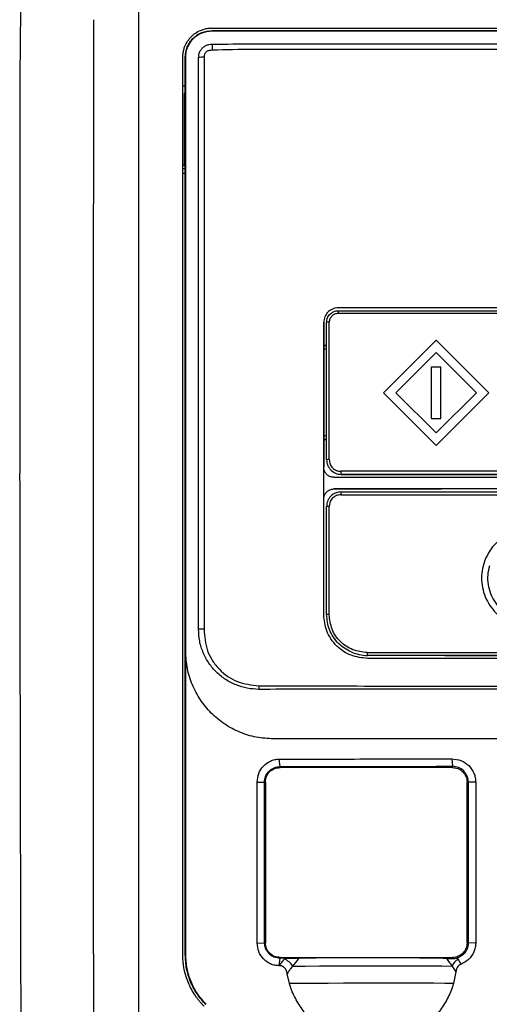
# Model space of a CAD drawing. Extents: x 86 to 639, y 68 to 658.
# Tile 39 of 66: x 287 to 319, y 374 to 442. Entities that reach past the tile are written whole.
import ezdxf

# ---------------------------------------------------------------- set-up
doc = ezdxf.new("R2010")
doc.units = 0
doc.layers.get('0').update_dxf_attribs({"linetype": 'CONTINUOUS'})

msp = doc.modelspace()

# ---------------------------------------------------------------- linework, layer by layer
at = {"color": 7, "linetype": 'CONTINUOUS'}
for p, q in [((300.485, 440.781), (300.485, 440.749)), ((298.653, 438.949), (298.685, 438.949)), ((298.653, 436.498), (298.653, 438.949)), ((298.485, 436.998), (298.653, 436.998)), ((298.585, 436.464), (298.576, 431.536)), ((298.653, 436.498), (298.585, 436.464)), ((298.576, 431.536), (298.485, 431.536)), ((298.576, 431.536), (298.653, 431.498)), ((298.653, 431.303), (298.485, 431.303)), ((298.653, 430.998), (298.485, 430.998)), ((309.127, 421.798), (309.127, 421.798)), ((308.127, 420.798), (308.127, 420.798)), ((308.127, 420.798), (308.127, 419.233)), ((308.327, 411.398), (308.327, 420.798)), ((308.506, 411.407), (308.506, 420.811)), ((308.127, 419.198), (308.127, 419.233)), ((308.127, 419.233), (308.327, 419.233)), ((308.127, 419.198), (308.127, 412.798)), ((308.327, 419.198), (308.127, 419.198)), ((315.827, 419.587), (312.224, 415.985)), ((319.429, 415.985), (315.827, 419.587)), ((319.429, 415.985), (315.827, 419.587)), ((308.327, 418.963), (308.127, 418.963)), ((315.827, 418.739), (313.073, 415.985)), ((315.827, 418.739), (313.073, 415.985)), ((318.58, 415.985), (315.827, 418.739)), ((315.498, 414.218), (315.498, 417.751)), ((315.498, 417.751), (316.155, 417.751)), ((316.155, 414.218), (316.155, 417.751)), ((316.155, 414.218), (316.155, 417.751)), ((312.224, 415.985), (315.827, 412.382)), ((313.073, 415.985), (315.827, 413.231)), ((313.073, 415.985), (315.827, 413.231)), ((315.827, 412.382), (319.429, 415.985)), ((315.827, 412.382), (319.429, 415.985)), ((315.827, 413.231), (318.58, 415.985)), ((315.498, 414.218), (316.155, 414.218)), ((315.498, 414.218), (316.155, 414.218)), ((308.327, 413.033), (308.127, 413.033)), ((308.127, 412.798), (308.127, 412.763)), ((308.127, 412.798), (308.327, 412.798)), ((308.127, 412.763), (308.127, 410.898)), ((308.327, 412.763), (308.127, 412.763)), ((308.127, 410.198), (308.127, 410.898)), ((308.127, 410.898), (308.127, 410.898)), ((308.926, 410.482), (308.926, 410.482)), ((308.127, 409.398), (308.127, 410.198)), ((309.327, 410.398), (321.527, 410.398)), ((308.127, 408.698), (308.127, 409.398)), ((308.827, 409.398), (316.192, 409.398)), ((308.827, 409.398), (308.827, 409.398)), ((316.227, 409.398), (316.192, 409.398)), ((322.627, 409.398), (316.227, 409.398)), ((308.127, 408.698), (308.127, 408.698)), ((308.127, 400.798), (308.127, 408.698)), ((308.327, 400.798), (308.327, 408.198)), ((308.506, 400.802), (308.506, 408.206)), ((308.127, 400.798), (308.127, 400.798)), ((316.427, 397.998), (311.127, 397.998)), ((311.127, 397.998), (311.127, 397.998)), ((316.427, 397.998), (322.427, 397.998)), ((316.427, 397.998), (316.427, 397.998)), ((305.139, 390.397), (305.075, 390.906)), ((316.907, 390.926), (316.939, 390.416)), ((305.139, 390.397), (305.139, 390.374)), ((305.139, 390.374), (305.139, 390.334)), ((316.939, 390.334), (305.139, 390.334)), ((316.939, 390.416), (316.939, 390.394)), ((316.939, 390.334), (316.939, 390.394)), ((303.574, 389.332), (304.079, 389.334)), ((303.577, 378.322), (303.574, 389.332)), ((304.082, 378.334), (304.079, 389.334)), ((304.102, 389.334), (304.079, 389.334)), ((304.139, 389.334), (304.102, 389.334)), ((304.139, 389.334), (304.139, 378.334)), ((317.939, 378.334), (317.939, 389.334)), ((318, 389.334), (317.939, 389.334)), ((318, 389.334), (318.023, 389.334)), ((318.023, 389.334), (318.02, 378.334)), ((318.532, 389.333), (318.023, 389.334)), ((318.532, 389.333), (318.529, 378.32)), ((303.577, 378.322), (304.082, 378.334)), ((304.082, 378.334), (304.105, 378.334)), ((304.105, 378.334), (304.139, 378.334)), ((317.939, 378.334), (317.997, 378.334)), ((317.997, 378.334), (318.02, 378.334)), ((318.529, 378.32), (318.02, 378.334)), ((298.653, 377.52), (298.685, 377.52)), ((305.076, 376.766), (305.139, 377.275)), ((305.105, 376.766), (305.076, 376.766)), ((305.139, 377.334), (305.139, 377.298)), ((305.139, 377.334), (316.939, 377.334)), ((305.139, 377.298), (305.139, 377.275)), ((305.476, 377.274), (305.139, 377.275)), ((316.534, 377.264), (316.939, 377.257)), ((316.939, 377.278), (316.939, 377.334)), ((316.939, 377.257), (316.939, 377.278)), ((305.781, 375.543), (305.63, 376.219)), ((317.179, 376.346), (317.019, 375.554))]:
    msp.add_line(p, q, dxfattribs=at)
msp.add_line((287.347, 409.48), (287.329, 410.462))
at = {"color": 7, "linetype": 'CONTINUOUS', "flags": 128}
for points in [[(306.005, 376.738), (306.862, 376.744), (307.834, 376.75), (308.893, 376.754), (310.012, 376.758), (311.158, 376.76), (312.301, 376.761), (313.41, 376.761), (314.454, 376.759), (315.404, 376.757), (316.235, 376.753), (316.923, 376.748)], [(317.019, 375.554), (316.413, 375.559), (315.665, 375.563), (314.793, 375.567), (313.822, 375.569), (312.776, 375.569), (311.685, 375.569), (310.576, 375.567), (309.48, 375.564), (308.425, 375.56), (307.44, 375.555), (306.551, 375.55), (305.781, 375.543)]]:
    msp.add_lwpolyline(points, dxfattribs=at)
at = {"color": 7, "linetype": 'CONTINUOUS'}
for centre, radius, start, end in [((302.069, 439.617), 1.579, 171.94397, 186.80695), ((299.932, 436.801), 2.152, 89.66461, 99.68845), ((309.571, 421.456), 0.466, 162.22845, 185.39716), ((308.464, 420.165), 0.648, 86.33132, 102.26345), ((308.464, 410.47), 0.938, 87.45564, 98.41955), ((309.327, 411.398), 1, 246.35715, 270.00002), ((309.847, 410.554), 0.543, 174.36854, 196.64977), ((309.79, 409.052), 0.486, 162.54706, 185.4479), ((308.464, 407.096), 1.111, 87.85241, 97.10148), ((308.464, 398.873), 1.93, 88.7645, 94.07642), ((299.991, 387.588), 12.212, 90.24394, 91.98024), ((311.674, 398.15), 0.568, 174.85234, 195.55204), ((307.073, 395.869), 3.386, 179.05833, 183.16012), ((304.991, 376.124), 1.185, 31.20319, 68.06238), ((317.777, 376.397), 0.923, 119.33563, 157.69543)]:
    msp.add_arc(centre, radius, start, end, dxfattribs=at)
msp.add_arc((311.256, 401.268), 3.273, 247.6246, 267.74419)
msp.add_ellipse((311.039, 377.19), major_axis=(6.942, 0), ratio=0.017452, start_param=0.657499, end_param=2.294467, dxfattribs=at)
for points, knots in [([(295.485, 364.364), (295.485, 365.089), (295.485, 366.655), (295.485, 369.177), (295.485, 372.046), (295.485, 375.263), (295.485, 378.828), (295.485, 382.74), (295.485, 387), (295.485, 391.608), (295.485, 396.563), (295.485, 401.865), (295.486, 406.819), (295.486, 411.308), (295.486, 415.217), (295.486, 419.124), (295.486, 423.029), (295.486, 426.931), (295.486, 430.83), (295.486, 434.725), (295.486, 438.616), (295.486, 442.502), (295.485, 446.385), (295.485, 448.968), (295.485, 450.26)], [0, 0, 0, 0, 0.0252983, 0.0546273, 0.0879869, 0.1253769, 0.1667975, 0.2122489, 0.2617316, 0.3152469, 0.3727966, 0.4343818, 0.5000013, 0.545461, 0.5909202, 0.6363784, 0.6818353, 0.7272907, 0.7727445, 0.8181969, 0.8636482, 0.9090987, 0.9545491, 1, 1, 1, 1]), ([(287.436, 444.253), (287.435, 444.214), (287.431, 444.133), (287.427, 443.999), (287.422, 443.85), (287.417, 443.684), (287.412, 443.5), (287.407, 443.297), (287.401, 443.075), (287.391, 442.634), (287.378, 441.918), (287.364, 440.999), (287.352, 439.847), (287.344, 438.815), (287.338, 437.802), (287.336, 437.222), (287.334, 436.682), (287.332, 436.186), (287.332, 435.869), (287.332, 435.719)], [0, 0, 0, 0, 0.026582, 0.054502, 0.083761, 0.11436, 0.146301, 0.179584, 0.214209, 0.250174, 0.375164, 0.500065, 0.572731, 0.749847, 0.808703, 0.863146, 0.913174, 0.958791, 1, 1, 1, 1]), ([(292.417, 360.769), (292.416, 361.328), (292.413, 362.492), (292.409, 364.307), (292.405, 366.261), (292.401, 368.354), (292.396, 370.586), (292.392, 372.957), (292.388, 375.467), (292.384, 378.117), (292.379, 381.542), (292.374, 385.741), (292.37, 390.712), (292.367, 395.814), (292.366, 400.49), (292.366, 404.695), (292.367, 408.387), (292.369, 412.077), (292.371, 415.767), (292.374, 419.455), (292.378, 423.14), (292.382, 426.823), (292.387, 430.503), (292.393, 434.18), (292.399, 437.852), (292.404, 440.297), (292.406, 441.519)], [0, 0, 0, 0, 0.020898, 0.043502, 0.067812, 0.093828, 0.121551, 0.150979, 0.182113, 0.214953, 0.249498, 0.309369, 0.370826, 0.433869, 0.498501, 0.544091, 0.589683, 0.635276, 0.68087, 0.726464, 0.772058, 0.817651, 0.863243, 0.908833, 0.954419, 1, 1, 1, 1]), ([(298.485, 438.949), (298.486, 438.993), (298.488, 439.081), (298.5, 439.211), (298.521, 439.339), (298.55, 439.466), (298.587, 439.59), (298.661, 439.791), (298.8, 440.057), (299.044, 440.358), (299.342, 440.609), (299.654, 440.779), (299.948, 440.882), (300.215, 440.939), (300.395, 440.946), (300.485, 440.949)], [0, 0, 0, 0, 0.04209, 0.083693, 0.124984, 0.166142, 0.207347, 0.248779, 0.370004, 0.491074, 0.614823, 0.73968, 0.826817, 0.913054, 1, 1, 1, 1]), ([(298.653, 438.949), (298.681, 439.19), (298.722, 439.551), (298.954, 439.978), (299.181, 440.258), (299.461, 440.484), (299.887, 440.714), (300.246, 440.754), (300.485, 440.781)], [0, 0, 0, 0, 0.250029, 0.37618, 0.500144, 0.623794, 0.749996, 1, 1, 1, 1]), ([(298.685, 438.949), (298.693, 439.072), (298.707, 439.317), (298.857, 439.776), (299.193, 440.27), (299.791, 440.673), (300.252, 440.724), (300.485, 440.749)], [0, 0, 0, 0, 0.130706, 0.261071, 0.509088, 0.751428, 1, 1, 1, 1]), ([(300.485, 440.949), (300.929, 440.949), (301.822, 440.949), (303.172, 440.949), (304.537, 440.949), (305.92, 440.949), (307.319, 440.949), (308.734, 440.949), (310.166, 440.949), (311.614, 440.949), (313.079, 440.949), (314.56, 440.949), (316.058, 440.949), (317.571, 440.949), (319.101, 440.949), (320.647, 440.949), (322.208, 440.949), (323.786, 440.949), (325.379, 440.949), (326.988, 440.949), (328.065, 440.949), (328.607, 440.949)], [0, 0, 0, 0, 0.047719, 0.095984, 0.144794, 0.194151, 0.244053, 0.294501, 0.345495, 0.397035, 0.449121, 0.501753, 0.554932, 0.608656, 0.662926, 0.717742, 0.773104, 0.82901, 0.885462, 0.942459, 1, 1, 1, 1]), ([(300.485, 440.781), (301.314, 440.781), (303.094, 440.781), (305.958, 440.782), (309.199, 440.782), (312.729, 440.782), (316.656, 440.782), (320.732, 440.782), (324.794, 440.781), (327.378, 440.781), (328.607, 440.781)], [0, 0, 0, 0, 0.0890461, 0.1913389, 0.3068826, 0.4356812, 0.5681564, 0.7254172, 0.8693677, 1, 1, 1, 1]), ([(300.485, 440.749), (302.815, 440.749), (307.473, 440.748), (314.503, 440.748), (321.55, 440.749), (326.254, 440.749), (328.607, 440.749)], [0, 0, 0, 0, 0.249992, 0.499989, 0.749994, 1, 1, 1, 1]), ([(299.57, 438.923), (299.583, 439.047), (299.603, 439.239), (299.734, 439.473), (299.877, 439.635), (300.062, 439.758), (300.28, 439.833), (300.429, 439.836), (300.506, 439.838)], [0, 0, 0, 0, 0.250746, 0.391057, 0.539916, 0.688769, 0.840521, 1, 1, 1, 1]), ([(300.501, 439.43), (300.432, 439.425), (300.328, 439.417), (300.191, 439.385), (300.1, 439.33), (300.027, 439.253), (299.957, 439.129), (299.95, 439.024), (299.944, 438.954)], [0, 0, 0, 0, 0.251045, 0.376102, 0.501305, 0.626177, 0.751313, 1, 1, 1, 1]), ([(328.607, 439.488), (326.256, 439.487), (321.555, 439.486), (315.92, 439.485), (311.703, 439.484), (308.895, 439.485), (306.091, 439.479), (303.292, 439.497), (301.431, 439.452), (300.501, 439.43)], [0, 0, 0, 0, 0.249993, 0.499992, 0.599998, 0.700006, 0.800016, 0.900027, 1, 1, 1, 1]), ([(300.506, 439.838), (301.446, 439.853), (303.313, 439.882), (306.123, 439.871), (308.922, 439.874), (311.727, 439.873), (315.938, 439.874), (321.564, 439.875), (326.259, 439.875), (328.607, 439.875)], [0, 0, 0, 0, 0.101325, 0.20118, 0.301036, 0.400891, 0.500746, 0.750373, 1, 1, 1, 1]), ([(298.485, 377.52), (298.485, 387.769), (298.485, 398.03), (298.485, 418.526), (298.485, 428.76), (298.485, 438.949)], [0, 0, 0, 0, 0.5, 0.5, 1, 1, 1, 1]), ([(298.685, 398.298), (298.685, 402.824), (298.685, 411.877), (298.685, 425.438), (298.685, 434.446), (298.685, 438.949)], [0, 0, 0, 0, 0.333346, 0.666686, 1, 1, 1, 1]), ([(299.569, 399.793), (299.569, 403.061), (299.57, 409.597), (299.57, 419.387), (299.568, 429.167), (299.569, 435.669), (299.57, 438.923)], [0, 0, 0, 0, 0.250038, 0.500021, 0.749775, 1, 1, 1, 1]), ([(299.944, 438.954), (299.944, 435.701), (299.943, 429.194), (299.943, 419.408), (299.942, 409.609), (299.94, 403.069), (299.939, 399.8)], [0, 0, 0, 0, 0.25001, 0.500014, 0.750011, 1, 1, 1, 1]), ([(298.653, 377.52), (298.653, 378.039), (298.653, 379.249), (298.653, 381.325), (298.653, 383.921), (298.653, 386.715), (298.653, 389.628), (298.653, 392.585), (298.653, 395.105), (298.653, 397.106), (298.653, 398.505), (298.653, 399.95), (298.653, 401.439), (298.653, 402.972), (298.653, 406.119), (298.653, 410.707), (298.653, 416.566), (298.653, 421.959), (298.653, 426.885), (298.653, 430.012), (298.653, 431.498)], [0, 0, 0, 0, 0.028795, 0.067221, 0.115278, 0.172964, 0.222316, 0.277037, 0.337128, 0.362204, 0.388109, 0.414842, 0.442404, 0.470794, 0.500013, 0.617143, 0.725705, 0.825701, 0.917132, 1, 1, 1, 1]), ([(309.127, 421.798), (309.056, 421.794), (308.917, 421.785), (308.663, 421.7), (308.395, 421.514), (308.171, 421.186), (308.142, 420.929), (308.127, 420.798)], [0, 0, 0, 0, 0.136766, 0.267261, 0.508509, 0.750977, 1, 1, 1, 1]), ([(308.327, 420.798), (308.339, 420.904), (308.363, 421.114), (308.546, 421.376), (308.762, 421.522), (308.961, 421.588), (309.071, 421.595), (309.127, 421.598)], [0, 0, 0, 0, 0.2526534, 0.4996444, 0.7374266, 0.8657349, 1, 1, 1, 1]), ([(308.576, 421.633), (308.508, 421.585), (308.418, 421.521), (308.358, 421.431), (308.344, 421.409)], [0, 0, 0, 0, 0.758396, 1, 1, 1, 1]), ([(309.107, 421.412), (309.028, 421.403), (308.872, 421.384), (308.672, 421.246), (308.533, 421.047), (308.515, 420.89), (308.506, 420.811)], [0, 0, 0, 0, 0.250012, 0.499871, 0.749914, 1, 1, 1, 1]), ([(321.52, 421.412), (319.447, 421.412), (315.303, 421.412), (311.172, 421.412), (309.107, 421.412)], [0, 0, 0, 0, 0.4999974, 1, 1, 1, 1]), ([(328.607, 421.798), (325.342, 421.798), (318.836, 421.798), (312.355, 421.798), (309.127, 421.798)], [0, 0, 0, 0, 0.501881, 1, 1, 1, 1]), ([(322.027, 421.798), (319.867, 421.798), (315.559, 421.798), (311.267, 421.798), (309.127, 421.798)], [0, 0, 0, 0, 0.501491, 1, 1, 1, 1]), ([(309.127, 421.598), (311.185, 421.598), (315.311, 421.598), (319.451, 421.598), (321.527, 421.598)], [0, 0, 0, 0, 0.498759, 1, 1, 1, 1]), ([(308.127, 400.798), (308.127, 404.143), (308.127, 410.815), (308.127, 417.476), (308.127, 420.798)], [0, 0, 0, 0, 0.501379, 1, 1, 1, 1]), ([(308.327, 411.398), (308.339, 411.276), (308.359, 411.086), (308.481, 410.852), (308.645, 410.641), (308.818, 410.545), (308.928, 410.485)], [0, 0, 0, 0, 0.314105, 0.490411, 0.679132, 1, 1, 1, 1]), ([(308.506, 411.407), (308.518, 411.302), (308.542, 411.092), (308.728, 410.827), (308.992, 410.643), (309.202, 410.619), (309.307, 410.607)], [0, 0, 0, 0, 0.249923, 0.499881, 0.74991, 1, 1, 1, 1]), ([(308.827, 410.198), (308.748, 410.206), (308.589, 410.221), (308.379, 410.344), (308.22, 410.523), (308.138, 410.72), (308.13, 410.848), (308.127, 410.898)], [0, 0, 0, 0, 0.216296, 0.432583, 0.649021, 0.864771, 1, 1, 1, 1]), ([(321.519, 410.607), (319.481, 410.607), (315.403, 410.607), (311.339, 410.607), (309.307, 410.607)], [0, 0, 0, 0, 0.499998, 1, 1, 1, 1]), ([(308.827, 410.198), (311.018, 410.198), (315.41, 410.198), (319.818, 410.198), (322.027, 410.198)], [0, 0, 0, 0, 0.498834, 1, 1, 1, 1]), ([(321.527, 410.398), (319.487, 410.398), (315.413, 410.398), (311.353, 410.398), (309.327, 410.398)], [0, 0, 0, 0, 0.5007944, 1, 1, 1, 1]), ([(287.5, 349.432), (287.497, 350.251), (287.491, 351.876), (287.482, 354.298), (287.473, 356.687), (287.465, 359.042), (287.457, 361.364), (287.449, 363.652), (287.435, 367.795), (287.417, 373.712), (287.396, 381.341), (287.378, 388.726), (287.367, 394.492), (287.36, 398.71), (287.356, 401.437), (287.352, 404.139), (287.349, 406.817), (287.348, 408.595), (287.347, 409.48)], [0, 0, 0, 0, 0.041372, 0.082141, 0.122308, 0.161873, 0.200839, 0.239205, 0.276972, 0.409013, 0.535936, 0.658276, 0.77694, 0.822429, 0.867476, 0.912083, 0.956257, 1, 1, 1, 1]), ([(308.127, 408.698), (308.134, 408.776), (308.15, 408.933), (308.269, 409.141), (308.445, 409.3), (308.642, 409.385), (308.773, 409.394), (308.827, 409.398)], [0, 0, 0, 0, 0.213034, 0.426079, 0.639099, 0.852903, 1, 1, 1, 1]), ([(309.327, 409.198), (309.196, 409.183), (308.935, 409.153), (308.604, 408.922), (308.372, 408.591), (308.342, 408.329), (308.327, 408.198)], [0, 0, 0, 0, 0.249767, 0.499632, 0.750877, 1, 1, 1, 1]), ([(328.607, 409.398), (325.292, 409.398), (318.686, 409.398), (312.106, 409.398), (308.827, 409.398)], [0, 0, 0, 0, 0.501641, 1, 1, 1, 1]), ([(309.327, 409.198), (312.527, 409.198), (318.942, 409.198), (325.38, 409.198), (328.607, 409.198)], [0, 0, 0, 0, 0.498959, 1, 1, 1, 1]), ([(309.307, 409.006), (309.202, 408.994), (308.993, 408.969), (308.728, 408.786), (308.542, 408.521), (308.518, 408.311), (308.506, 408.206)], [0, 0, 0, 0, 0.250011, 0.499888, 0.749924, 1, 1, 1, 1]), ([(309.307, 409.006), (312.517, 409.006), (318.938, 409.006), (325.384, 409.006), (328.607, 409.006)], [0, 0, 0, 0, 0.500001, 1, 1, 1, 1]), ([(325.646, 403.3), (325.594, 402.859), (325.49, 401.981), (324.718, 400.86), (323.605, 400.123), (322.288, 399.851), (320.973, 400.12), (319.851, 400.86), (319.11, 401.982), (318.84, 403.298), (319.11, 404.613), (319.847, 405.735), (320.968, 406.476), (322.285, 406.748), (323.605, 406.479), (324.718, 405.739), (325.49, 404.619), (325.594, 403.74), (325.646, 403.3)], [0, 0, 0, 0, 0.0626922, 0.1250208, 0.1874642, 0.2499036, 0.3122365, 0.37492, 0.4376025, 0.4999483, 0.5624015, 0.6248299, 0.6871641, 0.74983, 0.8124964, 0.8748685, 0.9372635, 1, 1, 1, 1]), ([(322.096, 400.381), (321.877, 400.411), (321.438, 400.47), (320.83, 400.743), (320.294, 401.13), (319.857, 401.628), (319.548, 402.214), (319.379, 402.855), (319.342, 403.523), (319.445, 403.954), (319.496, 404.17)], [0, 0, 0, 0, 0.1255739, 0.2505137, 0.3751348, 0.4996236, 0.6242266, 0.7491155, 0.874317, 1, 1, 1, 1]), ([(311.127, 397.798), (310.741, 397.841), (309.97, 397.928), (309.125, 398.503), (308.612, 399.124), (308.23, 399.835), (308.167, 400.42), (308.127, 400.798)], [0, 0, 0, 0, 0.245764, 0.491331, 0.62924, 0.76015, 1, 1, 1, 1]), ([(310.01, 398.242), (309.703, 398.41), (309.221, 398.676), (308.767, 399.26), (308.419, 399.912), (308.363, 400.45), (308.327, 400.798)], [0, 0, 0, 0, 0.3209617, 0.5048655, 0.6795531, 1, 1, 1, 1]), ([(311.108, 398.201), (310.768, 398.24), (310.087, 398.318), (309.227, 398.918), (308.624, 399.777), (308.545, 400.461), (308.506, 400.802)], [0, 0, 0, 0, 0.250088, 0.500124, 0.75009, 1, 1, 1, 1]), ([(303.692, 395.683), (303.427, 395.698), (302.896, 395.728), (302.128, 395.966), (301.413, 396.331), (300.777, 396.834), (300.252, 397.46), (299.862, 398.183), (299.605, 398.97), (299.581, 399.52), (299.569, 399.793)], [0, 0, 0, 0, 0.123062, 0.246493, 0.370381, 0.495138, 0.620713, 0.746982, 0.874581, 1, 1, 1, 1]), ([(299.939, 399.8), (299.976, 399.293), (300.032, 398.532), (300.501, 397.631), (301.121, 396.844), (302.19, 396.105), (303.188, 395.985), (303.687, 395.925)], [0, 0, 0, 0, 0.249425, 0.374868, 0.500297, 0.750106, 1, 1, 1, 1]), ([(304.685, 392.298), (304.291, 392.32), (303.506, 392.365), (302.374, 392.722), (301.327, 393.278), (300.41, 394.033), (299.659, 394.949), (299.109, 395.987), (298.752, 397.116), (298.708, 397.903), (298.685, 398.298)], [0, 0, 0, 0, 0.125716, 0.250751, 0.376261, 0.50281, 0.627543, 0.751127, 0.874825, 1, 1, 1, 1]), ([(298.685, 377.52), (298.685, 380.983), (298.685, 387.908), (298.685, 394.834), (298.685, 398.298)], [0, 0, 0, 0, 0.49998, 1, 1, 1, 1]), ([(311.108, 398.201), (314.02, 398.201), (319.843, 398.202), (325.686, 398.202), (328.607, 398.202)], [0, 0, 0, 0, 0.5, 1, 1, 1, 1]), ([(328.607, 397.998), (325.688, 397.998), (319.852, 397.998), (314.035, 397.998), (311.127, 397.998)], [0, 0, 0, 0, 0.500075, 1, 1, 1, 1]), ([(328.607, 397.798), (325.688, 397.798), (319.852, 397.798), (314.035, 397.798), (311.127, 397.798)], [0, 0, 0, 0, 0.500043, 1, 1, 1, 1]), ([(303.687, 395.925), (306.444, 395.92), (311.959, 395.908), (320.276, 395.91), (325.83, 395.907), (328.607, 395.906)], [0, 0, 0, 0, 0.33333, 0.666664, 1, 1, 1, 1]), ([(328.607, 395.698), (326.524, 395.697), (322.36, 395.697), (316.12, 395.695), (309.891, 395.696), (305.759, 395.687), (303.692, 395.683)], [0, 0, 0, 0, 0.249974, 0.499948, 0.749914, 1, 1, 1, 1]), ([(328.607, 392.298), (325.925, 392.298), (320.578, 392.298), (312.595, 392.298), (307.316, 392.298), (304.685, 392.298)], [0, 0, 0, 0, 0.335384, 0.668719, 1, 1, 1, 1]), ([(303.574, 389.332), (303.595, 389.534), (303.638, 389.938), (303.976, 390.461), (304.392, 390.756), (304.774, 390.885), (304.974, 390.899), (305.075, 390.906)], [0, 0, 0, 0, 0.24966, 0.499226, 0.748856, 0.874405, 1, 1, 1, 1]), ([(305.075, 390.906), (307.042, 390.91), (310.977, 390.918), (314.931, 390.923), (316.907, 390.926)], [0, 0, 0, 0, 0.500001, 1, 1, 1, 1]), ([(316.907, 390.926), (317.118, 390.902), (317.539, 390.856), (318.08, 390.493), (318.383, 390.052), (318.513, 389.649), (318.526, 389.438), (318.532, 389.333)], [0, 0, 0, 0, 0.249987, 0.499743, 0.749311, 0.874661, 1, 1, 1, 1]), ([(304.079, 389.334), (304.084, 389.414), (304.094, 389.567), (304.189, 389.834), (304.387, 390.116), (304.731, 390.35), (305.003, 390.381), (305.139, 390.397)], [0, 0, 0, 0, 0.142779, 0.274806, 0.505799, 0.752911, 1, 1, 1, 1]), ([(304.139, 389.334), (304.154, 389.465), (304.183, 389.723), (304.411, 390.053), (304.74, 390.287), (305.006, 390.318), (305.139, 390.334)], [0, 0, 0, 0, 0.248758, 0.493739, 0.74536, 1, 1, 1, 1]), ([(305.139, 390.397), (307.102, 390.401), (311.026, 390.409), (314.968, 390.414), (316.939, 390.416)], [0, 0, 0, 0, 0.5, 1, 1, 1, 1]), ([(318.023, 389.334), (318.018, 389.413), (318.008, 389.566), (317.916, 389.834), (317.718, 390.123), (317.366, 390.368), (317.082, 390.4), (316.939, 390.416)], [0, 0, 0, 0, 0.139662, 0.269296, 0.497549, 0.748909, 1, 1, 1, 1]), ([(316.939, 390.334), (317.069, 390.32), (317.327, 390.291), (317.659, 390.064), (317.846, 389.79), (317.928, 389.535), (317.936, 389.401), (317.939, 389.334)], [0, 0, 0, 0, 0.247412, 0.491701, 0.743307, 0.87174, 1, 1, 1, 1]), ([(305.076, 376.766), (304.976, 376.773), (304.777, 376.786), (304.397, 376.912), (303.981, 377.203), (303.641, 377.721), (303.598, 378.121), (303.577, 378.322)], [0, 0, 0, 0, 0.125558, 0.251091, 0.500807, 0.750376, 1, 1, 1, 1]), ([(305.139, 377.275), (305.002, 377.291), (304.73, 377.323), (304.384, 377.559), (304.188, 377.842), (304.096, 378.109), (304.087, 378.258), (304.082, 378.334)], [0, 0, 0, 0, 0.250743, 0.495623, 0.731913, 0.862071, 1, 1, 1, 1]), ([(305.139, 377.334), (305.01, 377.349), (304.753, 377.377), (304.42, 377.603), (304.233, 377.878), (304.151, 378.133), (304.143, 378.267), (304.139, 378.334)], [0, 0, 0, 0, 0.246719, 0.49084, 0.742792, 0.871479, 1, 1, 1, 1]), ([(317.939, 378.334), (317.925, 378.204), (317.896, 377.946), (317.669, 377.614), (317.394, 377.427), (317.14, 377.346), (317.006, 377.338), (316.939, 377.334)], [0, 0, 0, 0, 0.247848, 0.492269, 0.743698, 0.871936, 1, 1, 1, 1]), ([(318.02, 378.334), (318.012, 378.234), (317.998, 378.054), (317.887, 377.794), (317.734, 377.586), (317.541, 377.429), (317.384, 377.345), (317.288, 377.313), (317.261, 377.303)], [0, 0, 0, 0, 0.218305, 0.393446, 0.613296, 0.777133, 0.935963, 1, 1, 1, 1]), ([(318.529, 378.32), (318.523, 378.215), (318.51, 378.006), (318.378, 377.608), (318.079, 377.157), (317.707, 376.961), (317.521, 376.862)], [0, 0, 0, 0, 0.167162, 0.334313, 0.667111, 1, 1, 1, 1]), ([(299.95, 373.985), (299.904, 374.032), (299.812, 374.126), (299.681, 374.274), (299.556, 374.426), (299.437, 374.583), (299.269, 374.825), (299.067, 375.161), (298.858, 375.602), (298.693, 376.063), (298.587, 376.486), (298.525, 376.863), (298.491, 377.191), (298.487, 377.41), (298.485, 377.52)], [0, 0, 0, 0, 0.05048, 0.100794, 0.151019, 0.201237, 0.251526, 0.375866, 0.500085, 0.624339, 0.748588, 0.832355, 0.916035, 1, 1, 1, 1]), ([(300.069, 374.104), (299.857, 374.341), (299.435, 374.813), (298.996, 375.659), (298.707, 376.569), (298.671, 377.202), (298.653, 377.52)], [0, 0, 0, 0, 0.251469, 0.500073, 0.748619, 1, 1, 1, 1]), ([(300.091, 374.126), (299.881, 374.362), (299.462, 374.831), (299.026, 375.672), (298.739, 376.575), (298.703, 377.204), (298.685, 377.52)], [0, 0, 0, 0, 0.251471, 0.500068, 0.748609, 1, 1, 1, 1]), ([(305.105, 376.766), (305.105, 376.766), (305.152, 376.841), (305.255, 376.997), (305.373, 377.146), (305.434, 377.223)], [0, 0, 0, 0, 0.000089, 0.486132, 1, 1, 1, 1]), ([(305.63, 376.219), (305.613, 376.303), (305.583, 376.447), (305.464, 376.625), (305.318, 376.731), (305.188, 376.763), (305.12, 376.765), (305.105, 376.766)], [0, 0, 0, 0, 0.305562, 0.527666, 0.751343, 0.944216, 1, 1, 1, 1]), ([(305.434, 377.223), (305.448, 377.24), (305.462, 377.257), (305.476, 377.274), (305.476, 377.274)], [0, 0, 0, 0, 0.9992819, 1, 1, 1, 1]), ([(305.476, 377.274), (305.573, 377.274), (305.812, 377.274), (306.145, 377.277), (306.35, 377.28), (306.442, 377.281)], [0, 0, 0, 0, 0.268063, 0.666554, 1, 1, 1, 1]), ([(306.005, 376.738), (305.95, 376.67), (305.84, 376.535), (305.718, 376.361), (305.652, 376.254), (305.63, 376.219)], [0, 0, 0, 0, 0.400075, 0.799825, 1, 1, 1, 1]), ([(306.442, 377.281), (306.336, 377.156), (306.185, 376.977), (306.046, 376.792), (306.005, 376.738)], [0, 0, 0, 0, 0.701752, 1, 1, 1, 1]), ([(316.923, 376.748), (316.889, 376.797), (316.785, 376.947), (316.652, 377.117), (316.554, 377.24), (316.534, 377.264)], [0, 0, 0, 0, 0.2858559, 0.8572032, 1, 1, 1, 1]), ([(317.179, 376.346), (317.156, 376.39), (317.108, 376.481), (317.023, 376.615), (316.956, 376.703), (316.923, 376.748)], [0, 0, 0, 0, 0.308305, 0.654007, 1, 1, 1, 1]), ([(316.939, 377.257), (316.993, 377.259), (317.084, 377.261), (317.199, 377.285), (317.251, 377.301), (317.261, 377.303)], [0, 0, 0, 0, 0.548166, 0.919237, 1, 1, 1, 1]), ([(317.521, 376.862), (317.47, 376.836), (317.369, 376.784), (317.251, 376.631), (317.196, 376.478), (317.183, 376.375), (317.179, 376.346)], [0, 0, 0, 0, 0.261203, 0.522021, 0.867202, 1, 1, 1, 1]), ([(317.261, 377.303), (317.261, 377.303), (317.283, 377.267), (317.304, 377.235), (317.325, 377.202)], [0, 0, 0, 0, 0.0003451, 1, 1, 1, 1]), ([(317.325, 377.202), (317.357, 377.149), (317.422, 377.044), (317.485, 376.932), (317.517, 376.869), (317.521, 376.862), (317.521, 376.862)], [0, 0, 0, 0, 0.469389, 0.940865, 0.999888, 1, 1, 1, 1]), ([(317.019, 375.554), (316.906, 375.235), (316.68, 374.6), (316.143, 373.742), (315.487, 372.983), (314.708, 372.351), (313.838, 371.858), (312.899, 371.524), (311.92, 371.352), (310.928, 371.35), (309.951, 371.513), (309.016, 371.841), (308.147, 372.319), (307.371, 372.939), (306.703, 373.681), (306.171, 374.526), (305.898, 375.17), (305.79, 375.515), (305.781, 375.543)], [0, 0, 0, 0, 0.0674983, 0.1342106, 0.2009212, 0.2674503, 0.3339777, 0.4001167, 0.4662547, 0.5320991, 0.5979438, 0.6637221, 0.729502, 0.7954721, 0.8614442, 0.9277786, 0.9941144, 1, 1, 1, 1])]:
    msp.add_open_spline(points, degree=3, knots=knots, dxfattribs=at)
for points in [[(287.332, 435.719), (287.329, 433.335), (287.327, 430.949), (287.325, 428.562)], [(287.325, 428.562), (287.322, 422.529), (287.324, 416.491), (287.329, 410.462)]]:
    msp.add_open_spline(points, degree=3, dxfattribs=at)

doc.saveas('drawing.dxf')
